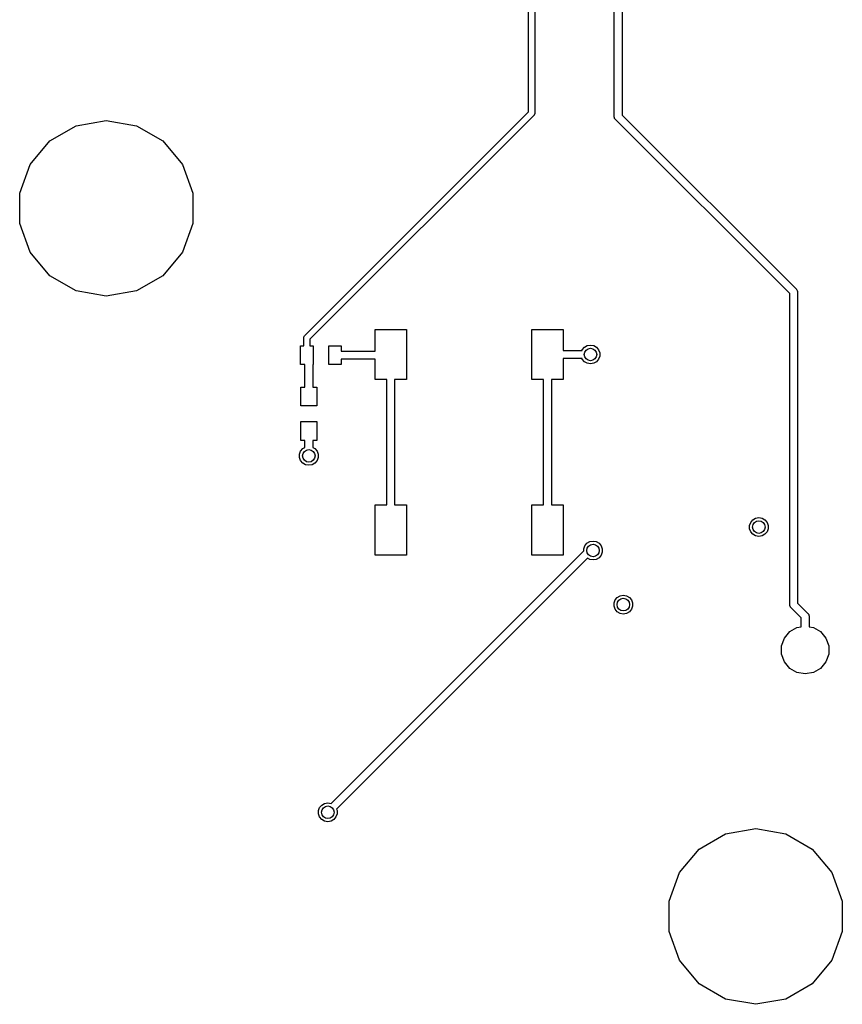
# Model space of a CAD drawing. Extents: x 85.4 to 167.1, y -165.3 to -88.8.
# Tile 1 of 17: x 88.2 to 114.4, y -164.3 to -132.9. Entities that reach past the tile are written whole.
import ezdxf

# ---------------------------------------------------------------- set-up
doc = ezdxf.new("R2010")
doc.units = 0
doc.header["$MEASUREMENT"] = 0
doc.layers.add('BLACK', color=7, linetype='CONTINUOUS')

msp = doc.modelspace()

# ---------------------------------------------------------------- linework, layer by layer
at = {"layer": 'Black'}
for p, q in [((107.13, -136.014), (107.13, -117.254)), ((107.38, -117.202), (107.38, -135.963)), ((104.397, -135.862), (104.397, -128.18)), ((104.597, -128.18), (104.597, -135.903)), ((97.2552, -143.003), (104.397, -135.862)), ((104.567, -135.974), (97.4259, -143.116)), ((104.57, -135.97), (104.567, -135.974)), ((104.573, -135.968), (104.57, -135.97)), ((104.58, -135.956), (104.573, -135.968)), ((104.587, -135.946), (104.58, -135.956)), ((104.589, -135.941), (104.587, -135.946)), ((104.591, -135.938), (104.589, -135.941)), ((104.593, -135.925), (104.591, -135.938)), ((104.596, -135.912), (104.593, -135.925)), ((104.597, -135.903), (104.596, -135.908)), ((104.596, -135.908), (104.596, -135.912)), ((107.38, -135.963), (112.937, -141.519)), ((89.1292, -136.789), (89.9727, -136.302)), ((89.9727, -136.302), (90.932, -136.133)), ((90.932, -136.133), (91.8913, -136.302)), ((91.8913, -136.302), (92.7348, -136.789)), ((107.131, -136.02), (107.13, -136.014)), ((107.131, -136.025), (107.131, -136.02)), ((107.135, -136.041), (107.131, -136.025)), ((107.138, -136.057), (107.135, -136.041)), ((107.14, -136.062), (107.138, -136.057)), ((107.142, -136.067), (107.14, -136.062)), ((107.151, -136.081), (107.142, -136.067)), ((107.159, -136.095), (107.151, -136.081)), ((107.164, -136.098), (107.159, -136.095)), ((107.167, -136.103), (107.164, -136.098)), ((112.723, -141.659), (107.167, -136.103)), ((88.5031, -137.536), (89.1292, -136.789)), ((92.7348, -136.789), (93.3609, -137.536)), ((88.1699, -138.451), (88.5031, -137.536)), ((93.3609, -137.536), (93.6941, -138.451)), ((88.1699, -139.425), (88.1699, -138.451)), ((93.6941, -138.451), (93.6941, -139.425)), ((88.5031, -140.34), (88.1699, -139.425)), ((93.6941, -139.425), (93.3609, -140.34)), ((89.1292, -141.087), (88.5031, -140.34)), ((93.3609, -140.34), (92.7348, -141.087)), ((89.9727, -141.574), (89.1292, -141.087)), ((92.7348, -141.087), (91.8913, -141.574)), ((90.932, -141.743), (89.9727, -141.574)), ((91.8913, -141.574), (90.932, -141.743)), ((112.723, -151.581), (112.723, -141.659)), ((112.937, -141.519), (112.94, -141.524)), ((112.94, -141.524), (112.944, -141.527)), ((112.944, -141.527), (112.952, -141.541)), ((112.952, -141.541), (112.962, -141.555)), ((112.962, -141.555), (112.963, -141.56)), ((112.963, -141.56), (112.966, -141.565)), ((112.966, -141.565), (112.969, -141.581)), ((112.969, -141.581), (112.973, -141.597)), ((112.973, -141.597), (112.972, -141.602)), ((112.972, -141.602), (112.973, -141.607)), ((112.973, -141.607), (112.973, -151.53)), ((99.5003, -143.499), (99.5003, -142.798)), ((99.5003, -142.798), (100.5, -142.798)), ((100.5, -142.798), (100.5, -144.398)), ((104.5, -144.398), (104.5, -142.798)), ((104.5, -142.798), (105.5, -142.798)), ((105.5, -142.798), (105.5, -143.473)), ((97.2259, -143.074), (97.2267, -143.07)), ((97.2259, -143.324), (97.2259, -143.074)), ((97.2263, -143.065), (97.2297, -143.053)), ((97.2267, -143.07), (97.2263, -143.065)), ((97.2297, -143.053), (97.232, -143.04)), ((97.232, -143.04), (97.2342, -143.036)), ((97.2342, -143.036), (97.2353, -143.032)), ((97.2353, -143.032), (97.2428, -143.021)), ((97.2428, -143.021), (97.2493, -143.01)), ((97.2493, -143.01), (97.2527, -143.007)), ((97.2527, -143.007), (97.2552, -143.003)), ((97.4259, -143.116), (97.4259, -143.324)), ((97.1259, -143.924), (97.1259, -143.324)), ((97.1259, -143.324), (97.2259, -143.324)), ((97.4259, -143.324), (97.5259, -143.324)), ((97.5259, -143.324), (97.5259, -143.924)), ((98.0259, -143.924), (98.0259, -143.324)), ((98.0259, -143.324), (98.4259, -143.324)), ((98.4259, -143.324), (98.4259, -143.499)), ((98.4259, -143.499), (99.5003, -143.499)), ((105.5, -143.473), (105.75, -143.473)), ((105.75, -143.473), (105.756, -143.474)), ((105.756, -143.474), (105.761, -143.473)), ((105.756, -143.474), (105.756, -143.474)), ((105.761, -143.473), (105.763, -143.474)), ((105.763, -143.474), (106.101, -143.474)), ((106.101, -143.474), (106.11, -143.448)), ((106.11, -143.448), (106.178, -143.368)), ((106.178, -143.368), (106.268, -143.316)), ((106.268, -143.316), (106.371, -143.298)), ((106.371, -143.298), (106.474, -143.316)), ((106.474, -143.316), (106.565, -143.368)), ((106.565, -143.368), (106.632, -143.448)), ((106.632, -143.448), (106.668, -143.547)), ((106.668, -143.547), (106.668, -143.651)), ((99.5003, -143.749), (98.4259, -143.749)), ((98.4259, -143.749), (98.4259, -143.924)), ((99.5003, -144.398), (99.5003, -143.749)), ((105.739, -143.723), (105.5, -143.723)), ((105.5, -143.723), (105.5, -144.398)), ((105.74, -143.723), (105.739, -143.723)), ((105.745, -143.723), (105.74, -143.723)), ((105.746, -143.723), (105.745, -143.723)), ((105.751, -143.724), (105.746, -143.723)), ((106.101, -143.724), (105.751, -143.724)), ((106.11, -143.749), (106.101, -143.724)), ((106.178, -143.829), (106.11, -143.749)), ((106.268, -143.882), (106.178, -143.829)), ((106.565, -143.829), (106.474, -143.882)), ((106.632, -143.749), (106.565, -143.829)), ((106.668, -143.651), (106.632, -143.749)), ((97.2648, -143.924), (97.1259, -143.924)), ((97.2648, -144.639), (97.2648, -143.924)), ((97.5259, -143.924), (97.5148, -143.924)), ((97.5148, -143.924), (97.5148, -144.639)), ((98.4259, -143.924), (98.0259, -143.924)), ((106.371, -143.9), (106.268, -143.882)), ((106.474, -143.882), (106.371, -143.9)), ((99.8753, -144.398), (99.5003, -144.398)), ((99.8753, -144.648), (99.8753, -144.398)), ((100.5, -144.398), (100.125, -144.398)), ((100.125, -144.398), (100.125, -144.648)), ((104.875, -144.398), (104.5, -144.398)), ((104.875, -144.648), (104.875, -144.398)), ((105.5, -144.398), (105.125, -144.398)), ((105.125, -144.398), (105.125, -144.648)), ((97.1398, -145.239), (97.1398, -144.639)), ((97.1398, -144.639), (97.2648, -144.639)), ((97.5148, -144.639), (97.6398, -144.639)), ((97.6398, -144.639), (97.6398, -145.239)), ((99.8753, -148.398), (99.8753, -144.648)), ((100.125, -144.648), (100.125, -148.398)), ((104.875, -148.398), (104.875, -144.648)), ((105.125, -144.648), (105.125, -148.398)), ((97.6398, -145.239), (97.1398, -145.239)), ((97.1398, -146.339), (97.1398, -145.739)), ((97.1398, -145.739), (97.6398, -145.739)), ((97.6398, -145.739), (97.6398, -146.339)), ((97.2648, -146.339), (97.1398, -146.339)), ((97.2648, -146.564), (97.2648, -146.339)), ((97.6398, -146.339), (97.5148, -146.339)), ((97.5148, -146.339), (97.5148, -146.564)), ((97.0933, -146.782), (97.129, -146.684)), ((97.129, -146.684), (97.1963, -146.604)), ((97.1963, -146.604), (97.2648, -146.564)), ((97.5148, -146.564), (97.5834, -146.604)), ((97.5834, -146.604), (97.6506, -146.684)), ((97.6506, -146.684), (97.6864, -146.782)), ((97.0933, -146.887), (97.0933, -146.782)), ((97.129, -146.985), (97.0933, -146.887)), ((97.1963, -147.065), (97.129, -146.985)), ((97.6506, -146.985), (97.5834, -147.065)), ((97.6864, -146.887), (97.6506, -146.985)), ((97.6864, -146.782), (97.6864, -146.887)), ((97.2869, -147.118), (97.1963, -147.065)), ((97.3898, -147.136), (97.2869, -147.118)), ((97.4928, -147.118), (97.3898, -147.136)), ((97.5834, -147.065), (97.4928, -147.118)), ((99.5003, -149.998), (99.5003, -148.398)), ((99.5003, -148.398), (99.8753, -148.398)), ((100.125, -148.398), (100.5, -148.398)), ((100.5, -148.398), (100.5, -149.998)), ((104.5, -149.998), (104.5, -148.398)), ((104.5, -148.398), (104.875, -148.398)), ((105.125, -148.398), (105.5, -148.398)), ((105.5, -148.398), (105.5, -149.998)), ((111.48, -148.955), (111.547, -148.875)), ((111.547, -148.875), (111.638, -148.823)), ((111.638, -148.823), (111.741, -148.804)), ((111.741, -148.804), (111.844, -148.823)), ((111.844, -148.823), (111.934, -148.875)), ((111.934, -148.875), (112.002, -148.955)), ((111.444, -149.053), (111.48, -148.955)), ((111.444, -149.158), (111.444, -149.053)), ((111.48, -149.256), (111.444, -149.158)), ((112.002, -148.955), (112.037, -149.053)), ((112.037, -149.158), (112.002, -149.256)), ((112.037, -149.053), (112.037, -149.158)), ((111.547, -149.336), (111.48, -149.256)), ((111.638, -149.389), (111.547, -149.336)), ((111.741, -149.407), (111.638, -149.389)), ((111.844, -149.389), (111.741, -149.407)), ((111.934, -149.336), (111.844, -149.389)), ((112.002, -149.256), (111.934, -149.336)), ((106.155, -149.802), (106.191, -149.704)), ((106.155, -149.866), (106.155, -149.802)), ((106.191, -149.704), (106.258, -149.624)), ((106.258, -149.624), (106.349, -149.571)), ((106.349, -149.571), (106.452, -149.553)), ((106.452, -149.553), (106.555, -149.571)), ((106.555, -149.571), (106.645, -149.624)), ((106.645, -149.624), (106.712, -149.704)), ((106.712, -149.704), (106.748, -149.802)), ((106.748, -149.802), (106.748, -149.907)), ((98.0994, -157.922), (106.155, -149.866)), ((106.278, -150.097), (98.2729, -158.102)), ((100.5, -149.998), (99.5003, -149.998)), ((105.5, -149.998), (104.5, -149.998)), ((106.349, -150.137), (106.278, -150.097)), ((106.452, -150.156), (106.349, -150.137)), ((106.555, -150.137), (106.452, -150.156)), ((106.645, -150.085), (106.555, -150.137)), ((106.712, -150.005), (106.645, -150.085)), ((106.748, -149.907), (106.712, -150.005)), ((107.157, -151.429), (107.224, -151.349)), ((107.224, -151.349), (107.315, -151.296)), ((107.315, -151.296), (107.418, -151.278)), ((107.418, -151.278), (107.521, -151.296)), ((107.521, -151.296), (107.611, -151.349)), ((107.611, -151.349), (107.679, -151.429)), ((107.121, -151.527), (107.157, -151.429)), ((107.121, -151.632), (107.121, -151.527)), ((107.157, -151.73), (107.121, -151.632)), ((107.679, -151.429), (107.714, -151.527)), ((107.714, -151.632), (107.679, -151.73)), ((107.714, -151.527), (107.714, -151.632)), ((112.724, -151.587), (112.723, -151.581)), ((112.724, -151.592), (112.724, -151.587)), ((112.728, -151.608), (112.724, -151.592)), ((112.731, -151.624), (112.728, -151.608)), ((112.734, -151.629), (112.731, -151.624)), ((112.735, -151.634), (112.734, -151.629)), ((112.744, -151.648), (112.735, -151.634)), ((112.753, -151.662), (112.744, -151.648)), ((112.757, -151.665), (112.753, -151.662)), ((112.76, -151.67), (112.757, -151.665)), ((113.092, -152.001), (112.76, -151.67)), ((112.973, -151.53), (113.305, -151.861)), ((107.224, -151.81), (107.157, -151.73)), ((107.315, -151.862), (107.224, -151.81)), ((107.418, -151.881), (107.315, -151.862)), ((107.521, -151.862), (107.418, -151.881)), ((107.611, -151.81), (107.521, -151.862)), ((107.679, -151.73), (107.611, -151.81)), ((113.092, -152.284), (113.092, -152.001)), ((113.305, -151.861), (113.308, -151.866)), ((113.308, -151.866), (113.312, -151.869)), ((113.312, -151.869), (113.321, -151.883)), ((113.321, -151.883), (113.33, -151.897)), ((113.33, -151.897), (113.331, -151.902)), ((113.331, -151.902), (113.334, -151.907)), ((113.334, -151.907), (113.337, -151.923)), ((113.337, -151.923), (113.341, -151.939)), ((113.341, -151.939), (113.341, -151.944)), ((113.341, -151.944), (113.342, -151.95)), ((113.342, -151.95), (113.342, -152.284)), ((112.725, -152.441), (112.955, -152.309)), ((112.955, -152.309), (113.092, -152.284)), ((113.342, -152.284), (113.478, -152.309)), ((113.478, -152.309), (113.708, -152.441)), ((112.463, -152.894), (112.554, -152.645)), ((112.554, -152.645), (112.725, -152.441)), ((113.708, -152.441), (113.879, -152.645)), ((113.879, -152.645), (113.97, -152.894)), ((112.463, -153.16), (112.463, -152.894)), ((113.97, -152.894), (113.97, -153.16)), ((112.554, -153.41), (112.463, -153.16)), ((113.97, -153.16), (113.879, -153.41)), ((112.725, -153.613), (112.554, -153.41)), ((113.879, -153.41), (113.708, -153.613)), ((112.955, -153.746), (112.725, -153.613)), ((113.217, -153.792), (112.955, -153.746)), ((113.478, -153.746), (113.217, -153.792)), ((113.708, -153.613), (113.478, -153.746)), ((97.7336, -158.053), (97.8008, -157.973)), ((97.8008, -157.973), (97.8914, -157.921)), ((97.8914, -157.921), (97.9944, -157.903)), ((97.9944, -157.903), (98.0974, -157.921)), ((98.0974, -157.921), (98.0994, -157.922)), ((97.6978, -158.152), (97.7336, -158.053)), ((97.6978, -158.256), (97.6978, -158.152)), ((97.7336, -158.354), (97.6978, -158.256)), ((98.2909, -158.256), (98.2552, -158.354)), ((98.2729, -158.102), (98.2909, -158.152)), ((98.2909, -158.152), (98.2909, -158.256)), ((97.8008, -158.434), (97.7336, -158.354)), ((97.8914, -158.487), (97.8008, -158.434)), ((97.9944, -158.505), (97.8914, -158.487)), ((98.0974, -158.487), (97.9944, -158.505)), ((98.1879, -158.434), (98.0974, -158.487)), ((98.2552, -158.354), (98.1879, -158.434)), ((109.836, -159.378), (110.68, -158.891)), ((110.68, -158.891), (111.639, -158.721)), ((111.639, -158.721), (112.599, -158.891)), ((112.599, -158.891), (113.442, -159.378)), ((109.21, -160.124), (109.836, -159.378)), ((113.442, -159.378), (114.068, -160.124)), ((108.877, -161.039), (109.21, -160.124)), ((114.068, -160.124), (114.401, -161.039)), ((108.877, -162.013), (108.877, -161.039)), ((114.401, -161.039), (114.401, -162.013)), ((109.21, -162.928), (108.877, -162.013)), ((114.401, -162.013), (114.068, -162.928)), ((109.836, -163.675), (109.21, -162.928)), ((114.068, -162.928), (113.442, -163.675)), ((110.68, -164.162), (109.836, -163.675)), ((113.442, -163.675), (112.599, -164.162)), ((111.639, -164.331), (110.68, -164.162)), ((112.599, -164.162), (111.639, -164.331))]:
    msp.add_line(p, q, dxfattribs=at)
for centre in [(106.371, -143.599), (97.3898, -146.835), (111.741, -149.106), (106.452, -149.854), (107.418, -151.579), (97.9944, -158.204)]:
    msp.add_circle(centre, 0.2, dxfattribs=at)

doc.saveas('drawing.dxf')
